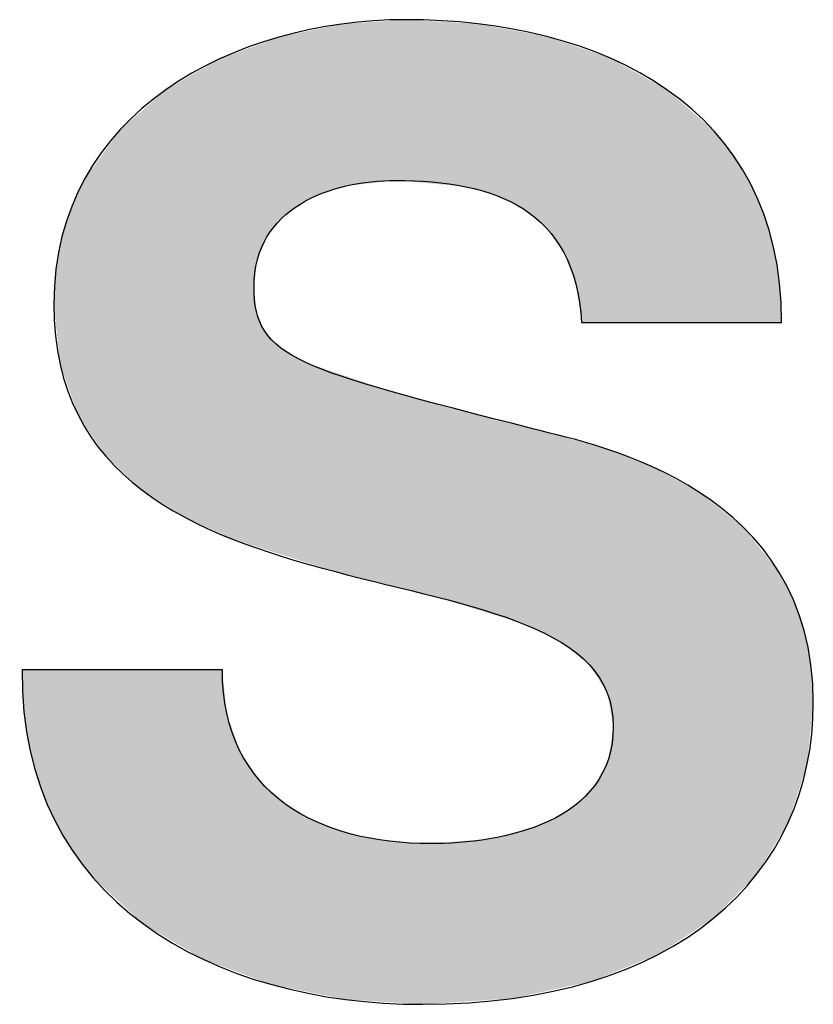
# Model space of a CAD drawing. Extents: x 10 to 287, y 22 to 188.
# Tile 21 of 22: x 245.94 to 247.8, y 150.88 to 153.18. Entities that reach past the tile are written whole.
import ezdxf

# ---------------------------------------------------------------- set-up
doc = ezdxf.new("R2010")
doc.units = 0
doc.layers.add('COTES', color=7, linetype='CONTINUOUS')

# ---------------------------------------------------------------- blocks, each defined once
blk = doc.blocks.new('*U403')
at = {"layer": 'COTES', "color": 250}
for points in [[(246.8079, 152.8025), (246.7179, 153.1717), (246.8079, 153.1778)], [(246.8111, 152.8028), (246.8079, 153.1778), (246.8111, 153.178)], [(246.8228, 152.8041), (246.8111, 153.178), (246.8228, 153.1788)], [(246.8445, 152.8022), (246.8228, 153.1788), (246.8445, 153.1803)], [(246.8228, 152.8041), (246.8228, 153.1788), (246.8445, 152.8022)], [(246.8445, 152.8022), (246.8445, 153.1803), (246.8845, 152.7986)], [(246.8845, 152.7986), (246.8845, 153.1781), (246.9031, 152.7969)], [(246.9031, 152.7969), (246.9031, 153.177), (246.9165, 152.7957)], [(246.9165, 152.7957), (246.9165, 153.1762), (246.9861, 152.7894)], [(246.6115, 152.7551), (246.5989, 153.1501), (246.6115, 153.1527)], [(246.6354, 152.7669), (246.6115, 153.1527), (246.6354, 153.1577)], [(246.65, 152.7741), (246.6354, 153.1577), (246.65, 153.1608)], [(246.6778, 152.7826), (246.65, 153.1608), (246.6778, 153.1666)], [(246.6951, 152.7879), (246.6778, 153.1666), (246.6951, 153.1702)], [(246.7042, 152.7907), (246.6951, 153.1702), (246.7042, 153.1708)], [(246.7059, 152.7912), (246.7042, 153.1708), (246.7059, 153.1709)], [(246.7179, 152.7925), (246.7059, 153.1709), (246.7179, 153.1717)], [(246.9861, 152.7894), (246.9861, 153.1723), (247.0141, 152.7813)], [(247.0141, 152.7813), (247.0141, 153.1707), (247.0414, 152.7735)], [(247.0414, 152.7735), (247.0414, 153.1657), (247.0579, 152.7688)], [(247.0579, 152.7688), (247.0579, 153.1627), (247.0954, 152.75)], [(247.0954, 152.75), (247.0954, 153.1558), (247.1129, 152.7412)], [(247.1129, 152.7412), (247.1129, 153.1526), (247.121, 152.7372)], [(246.5207, 152.6719), (246.5153, 153.1274), (246.5207, 153.1293)], [(246.5319, 152.6861), (246.5207, 153.1293), (246.5319, 153.1335)], [(246.5484, 152.7068), (246.5319, 153.1335), (246.5484, 153.1396)], [(246.5525, 152.7119), (246.5484, 153.1396), (246.5525, 153.1404)], [(246.555, 152.7151), (246.5525, 153.1404), (246.555, 153.141)], [(246.5627, 152.721), (246.555, 153.141), (246.5627, 153.1426)], [(246.5989, 152.7489), (246.5627, 153.1426), (246.5989, 153.1501)], [(247.121, 152.7372), (247.121, 153.1511), (247.126, 152.7331)], [(247.126, 152.7331), (247.126, 153.1502), (247.1463, 152.7162)], [(247.1463, 152.7162), (247.1463, 153.1464), (247.1741, 152.6932)], [(247.1741, 152.6932), (247.1741, 153.1413), (247.1758, 152.6908)], [(247.1758, 152.6908), (247.1758, 153.141), (247.1806, 152.684)], [(247.1806, 152.684), (247.1806, 153.1394), (247.2099, 152.643)], [(247.2099, 152.643), (247.2099, 153.1294), (247.2155, 152.6352)], [(246.4904, 151.9487), (246.456, 153.1055), (246.4904, 153.1182)], [(246.4959, 152.5993), (246.4904, 153.1182), (246.4959, 153.1202)], [(246.4983, 152.6186), (246.4959, 153.1202), (246.4983, 153.1211)], [(246.5021, 152.6276), (246.4983, 153.1211), (246.5021, 153.1225)], [(246.5153, 152.6591), (246.5021, 153.1225), (246.5153, 153.1274)], [(247.2155, 152.6352), (247.2155, 153.1275), (247.2404, 152.5703)], [(247.2404, 152.5703), (247.2404, 153.1189), (247.2437, 152.5618)], [(247.2437, 152.5618), (247.2437, 153.1178), (247.2573, 152.4713)], [(246.4097, 151.9783), (246.3726, 153.0671), (246.4097, 153.0884)], [(246.4163, 151.9753), (246.4097, 153.0884), (246.4163, 153.0908)], [(246.4097, 151.9783), (246.4097, 153.0884), (246.4163, 151.9753)], [(246.4266, 151.9705), (246.4163, 153.0908), (246.4266, 153.0946)], [(246.4163, 151.9753), (246.4163, 153.0908), (246.4266, 151.9705)], [(246.4377, 151.9654), (246.4266, 153.0946), (246.4377, 153.0987)], [(246.4266, 151.9705), (246.4266, 153.0946), (246.4377, 151.9654)], [(246.456, 151.9596), (246.4377, 153.0987), (246.456, 153.1055)], [(246.4377, 151.9654), (246.4377, 153.0987), (246.456, 151.9596)], [(246.456, 151.9596), (246.456, 153.1055), (246.4904, 151.9487)], [(246.3726, 151.9953), (246.3269, 153.0408), (246.3726, 153.0671)], [(246.3726, 151.9953), (246.3726, 153.0671), (246.4097, 151.9783)], [(246.3269, 152.0164), (246.2842, 153.0162), (246.3269, 153.0408)], [(246.3269, 152.0164), (246.3269, 153.0408), (246.3726, 151.9953)], [(246.2842, 152.0435), (246.2314, 152.9701), (246.2842, 153.0162)], [(246.2842, 152.0435), (246.2842, 153.0162), (246.3269, 152.0164)], [(246.2314, 152.0772), (246.2275, 152.9667), (246.2314, 152.9701)], [(246.2314, 152.0772), (246.2314, 152.9701), (246.2842, 152.0435)], [(246.2275, 152.0797), (246.1774, 152.923), (246.2275, 152.9667)], [(246.2275, 152.0797), (246.2275, 152.9667), (246.2314, 152.0772)], [(246.1774, 152.1265), (246.1434, 152.876), (246.1774, 152.923)], [(246.1774, 152.1265), (246.1774, 152.923), (246.2275, 152.0797)], [(246.1434, 152.1583), (246.1132, 152.8344), (246.1434, 152.876)], [(246.1434, 152.1583), (246.1434, 152.876), (246.1774, 152.1265)], [(246.1132, 152.2032), (246.0945, 152.8085), (246.1132, 152.8344)], [(246.1132, 152.2032), (246.1132, 152.8344), (246.1434, 152.1583)], [(246.0945, 152.2311), (246.0785, 152.7745), (246.0945, 152.8085)], [(246.0945, 152.2311), (246.0945, 152.8085), (246.1132, 152.2032)], [(246.0785, 152.2551), (246.0644, 152.7446), (246.0785, 152.7745)], [(246.0785, 152.2551), (246.0785, 152.7745), (246.0945, 152.2311)], [(246.0637, 152.2966), (246.0409, 152.6725), (246.0637, 152.7432)], [(246.0644, 152.2947), (246.0637, 152.7432), (246.0644, 152.7446)], [(246.0637, 152.2966), (246.0637, 152.7432), (246.0644, 152.2947)], [(246.0644, 152.2947), (246.0644, 152.7446), (246.0785, 152.2551)], [(246.0409, 152.3609), (246.0367, 152.6497), (246.0409, 152.6725)], [(246.0409, 152.3609), (246.0409, 152.6725), (246.0637, 152.2966)], [(246.0367, 152.3729), (246.0267, 152.5963), (246.0367, 152.6497)], [(246.0367, 152.3729), (246.0367, 152.6497), (246.0409, 152.3609)], [(246.0267, 152.468), (246.0232, 152.5376), (246.0267, 152.5963)], [(246.0267, 152.468), (246.0267, 152.5963), (246.0367, 152.3729)], [(246.4904, 151.9487), (246.4904, 152.5547), (246.4959, 151.9469)], [(246.0232, 152.5016), (246.0218, 152.5147), (246.0232, 152.5376)], [(246.0232, 152.5016), (246.0232, 152.5376), (246.0267, 152.468)], [(246.4959, 151.9469), (246.4959, 152.4975), (246.4983, 151.9461)], [(246.4983, 151.9461), (246.4983, 152.4918), (246.5021, 151.9449)], [(246.5021, 151.9449), (246.5021, 152.4828), (246.5153, 151.9407)], [(246.5153, 151.9407), (246.5153, 152.4511), (246.5207, 151.939)], [(246.5207, 151.939), (246.5207, 152.4455), (246.5319, 151.9355)], [(246.5319, 151.9355), (246.5319, 152.4338), (246.5484, 151.9302)], [(246.5484, 151.9302), (246.5484, 152.4166), (246.5525, 151.9289)], [(246.5525, 151.9289), (246.5525, 152.4123), (246.555, 151.9281)], [(246.555, 151.9281), (246.555, 152.4109), (246.5627, 151.9257)], [(246.5627, 151.9257), (246.5627, 152.4064), (246.5989, 151.9142)], [(246.5989, 151.9142), (246.5989, 152.3853), (246.6115, 151.9102)], [(246.6115, 151.9102), (246.6115, 152.378), (246.6354, 151.9026)], [(246.6354, 151.9026), (246.6354, 152.3698), (246.65, 151.8979)], [(246.65, 151.8979), (246.65, 152.3649), (246.6778, 151.8891)], [(246.6778, 151.8891), (246.6778, 152.3554), (246.6951, 151.8848)], [(246.6951, 151.8848), (246.6951, 152.3495), (246.7042, 151.8825)], [(246.7042, 151.8825), (246.7042, 152.3464), (246.7059, 151.8821)], [(246.7059, 151.8821), (246.7059, 152.3458), (246.7179, 151.8791)], [(246.7179, 151.8791), (246.7179, 152.3417), (246.8079, 151.8565)], [(246.8079, 151.8565), (246.8079, 152.311), (246.8111, 151.8557)], [(246.8111, 151.8557), (246.8111, 152.3099), (246.8228, 151.8528)], [(246.8228, 151.8528), (246.8228, 152.3069), (246.8445, 151.8474)], [(246.8445, 151.8474), (246.8445, 152.3012), (246.8845, 151.8374)], [(246.8845, 151.8374), (246.8845, 152.2907), (246.9031, 151.8327)], [(246.9031, 151.8327), (246.9031, 152.2858), (246.9165, 151.8294)], [(246.9165, 151.8294), (246.9165, 152.2823), (246.9861, 151.8077)], [(246.9861, 151.8077), (246.9861, 152.264), (247.0141, 151.799)], [(247.0141, 151.799), (247.0141, 152.2566), (247.0414, 151.7905)], [(247.0414, 151.7905), (247.0414, 152.2495), (247.0579, 151.7853)], [(247.0579, 151.7853), (247.0579, 152.2451), (247.0954, 151.7736)], [(247.0954, 151.7736), (247.0954, 152.2353), (247.1129, 151.7682)], [(247.1129, 151.7682), (247.1129, 152.2307), (247.121, 151.7657)], [(247.121, 151.7657), (247.121, 152.2285), (247.126, 151.7641)], [(247.126, 151.7641), (247.126, 152.2272), (247.1463, 151.754)], [(247.1463, 151.754), (247.1463, 152.2219), (247.1741, 151.7402)], [(247.1741, 151.7402), (247.1741, 152.2142), (247.1758, 151.7393)], [(247.1758, 151.7393), (247.1758, 152.2138), (247.1806, 151.7369)], [(247.1806, 151.7369), (247.1806, 152.2124), (247.2099, 151.7223)], [(247.2099, 151.7223), (247.2099, 152.2044), (247.2155, 151.7179)], [(247.2155, 151.7179), (247.2155, 152.2028), (247.2404, 151.698)], [(247.2404, 151.698), (247.2404, 152.196), (247.2437, 151.6954)], [(247.2437, 151.6954), (247.2437, 152.1951), (247.2573, 151.6846)], [(247.2573, 151.6846), (247.2573, 152.1913), (247.2748, 151.6706)], [(247.2748, 151.6706), (247.2748, 152.1865), (247.2796, 151.6631)], [(247.2796, 151.6631), (247.2796, 152.1852), (247.2882, 151.6498)], [(247.2882, 151.6498), (247.2882, 152.1828), (247.316, 151.607)], [(247.316, 151.607), (247.316, 152.1752), (247.3165, 151.6061)], [(247.3165, 151.6061), (247.3165, 152.1749), (247.3199, 151.588)], [(247.3199, 151.588), (247.3199, 152.1736), (247.3249, 151.5607)], [(247.3249, 151.5607), (247.3249, 152.1717), (247.3313, 151.526)], [(245.952, 151.5601), (245.952, 151.6583), (245.9664, 151.469)], [(245.9664, 151.469), (245.9664, 151.6583), (245.9903, 151.3847)], [(245.9903, 151.3847), (245.9903, 151.6583), (246.0218, 151.3104)], [(246.0218, 151.3104), (246.0218, 151.6583), (246.0232, 151.3072)], [(246.0232, 151.3072), (246.0232, 151.6583), (246.0267, 151.3012)], [(246.0267, 151.3012), (246.0267, 151.6583), (246.0367, 151.2841)], [(246.0367, 151.2841), (246.0367, 151.6583), (246.0409, 151.2768)], [(246.0409, 151.2768), (246.0409, 151.6583), (246.0637, 151.2376)], [(246.0637, 151.2376), (246.0637, 151.6583), (246.0644, 151.2364)], [(246.0644, 151.2364), (246.0644, 151.6583), (246.0785, 151.218)], [(246.0785, 151.218), (246.0785, 151.6583), (246.0945, 151.1969)], [(246.0945, 151.1969), (246.0945, 151.6583), (246.1132, 151.1723)], [(246.1132, 151.1723), (246.1132, 151.6583), (246.1434, 151.1446)], [(246.1434, 151.1446), (246.1434, 151.6583), (246.1774, 151.1132)], [(246.1774, 151.1132), (246.1774, 151.6583), (246.2275, 151.0672)], [(246.2275, 151.0672), (246.2275, 151.6583), (246.2314, 151.0636)], [(246.2314, 151.0636), (246.2314, 151.6583), (246.2842, 151.0324)], [(246.2842, 151.0324), (246.2842, 151.6583), (246.3269, 151.0072)], [(246.3269, 151.0072), (246.3269, 151.6583), (246.3726, 150.9802)], [(246.3726, 150.9802), (246.3726, 151.6583), (246.4097, 150.9666)], [(246.4097, 150.9666), (246.4097, 151.6583), (246.4163, 150.9642)], [(246.4163, 150.9642), (246.4163, 151.6583), (246.4266, 150.9604)], [(246.4266, 150.9604), (246.4266, 151.5567), (246.4377, 150.9563)], [(246.4377, 150.9563), (246.4377, 151.5246), (246.456, 150.9496)], [(247.3313, 150.95), (247.3249, 151.4832), (247.3313, 151.526)], [(246.456, 150.9496), (246.456, 151.4712), (246.4904, 150.9369)], [(247.3249, 150.9474), (247.3199, 151.4495), (247.3249, 151.4832)], [(247.3199, 150.9453), (247.3165, 151.443), (247.3199, 151.4495)], [(247.316, 150.9438), (247.2882, 151.3881), (247.316, 151.4419)], [(247.3165, 150.944), (247.316, 151.4419), (247.3165, 151.443)], [(246.4904, 150.9369), (246.4904, 151.4188), (246.4959, 150.9348)], [(246.4959, 150.9348), (246.4959, 151.4104), (246.4983, 150.934)], [(246.4983, 150.934), (246.4983, 151.4067), (246.5021, 150.9326)], [(246.5021, 150.9326), (246.5021, 151.401), (246.5153, 150.9277)], [(246.5153, 150.9277), (246.5153, 151.3888), (246.5207, 150.9257)], [(246.5207, 150.9257), (246.5207, 151.3839), (246.5319, 150.9216)], [(247.2796, 150.9291), (247.2748, 151.3746), (247.2796, 151.3795)], [(247.2882, 150.9326), (247.2796, 151.3795), (247.2882, 151.3881)], [(246.5319, 150.9216), (246.5319, 151.3735), (246.5484, 150.9183)], [(246.5484, 150.9183), (246.5484, 151.3583), (246.5525, 150.9175)], [(246.5525, 150.9175), (246.5525, 151.3546), (246.555, 150.917)], [(247.2573, 150.9243), (247.2437, 151.3435), (247.2573, 151.3571)], [(247.2748, 150.9281), (247.2573, 151.3571), (247.2748, 151.3746)], [(246.555, 150.917), (246.555, 151.3523), (246.5627, 150.9154)], [(246.5627, 150.9154), (246.5627, 151.3452), (246.5989, 150.9081)], [(247.2404, 150.9206), (247.2155, 151.3253), (247.2404, 151.3402)], [(247.2437, 150.9214), (247.2404, 151.3402), (247.2437, 151.3435)], [(246.5989, 150.9081), (246.5989, 151.3243), (246.6115, 150.9056)], [(246.6115, 150.9056), (246.6115, 151.317), (246.6354, 150.9008)], [(247.2099, 150.9141), (247.1806, 151.3044), (247.2099, 151.3219)], [(247.2155, 150.9153), (247.2099, 151.3219), (247.2155, 151.3253)], [(246.6354, 150.9008), (246.6354, 151.3032), (246.65, 150.8979)], [(246.65, 150.8979), (246.65, 151.298), (246.6778, 150.8923)], [(246.6778, 150.8923), (246.6778, 151.2882), (246.6951, 150.8888)], [(247.1463, 150.9003), (247.126, 151.284), (247.1463, 151.2916)], [(247.1741, 150.9063), (247.1463, 151.2916), (247.1741, 151.3019)], [(247.1758, 150.9067), (247.1741, 151.3019), (247.1758, 151.3026)], [(247.1806, 150.9077), (247.1758, 151.3026), (247.1806, 151.3044)], [(246.6951, 150.8888), (246.6951, 151.2821), (246.7042, 150.8869)], [(246.7042, 150.8869), (246.7042, 151.2789), (246.7059, 150.8868)], [(246.7059, 150.8868), (246.7059, 151.2783), (246.7179, 150.8861)], [(246.7179, 150.8861), (246.7179, 151.2741), (246.8079, 150.8804)], [(247.0414, 150.8858), (247.0141, 151.2607), (247.0414, 151.2629)], [(247.0579, 150.8869), (247.0414, 151.2629), (247.0579, 151.2666)], [(247.0954, 150.8893), (247.0579, 151.2666), (247.0954, 151.2751)], [(247.1129, 150.8931), (247.0954, 151.2751), (247.1129, 151.2791)], [(247.121, 150.8949), (247.1129, 151.2791), (247.121, 151.2821)], [(247.126, 150.8959), (247.121, 151.2821), (247.126, 151.284)], [(246.8079, 150.8804), (246.8079, 151.2572), (246.8111, 150.8802)], [(246.8111, 150.8802), (246.8111, 151.257), (246.8228, 150.8794)], [(246.8228, 150.8794), (246.8228, 151.2564), (246.8445, 150.8781)], [(246.8445, 150.8781), (246.8445, 151.2551), (246.8845, 150.8755)], [(246.9165, 150.8776), (246.9031, 151.2517), (246.9165, 151.2528)], [(246.9861, 150.8822), (246.9165, 151.2528), (246.9861, 151.2585)], [(247.0141, 150.884), (246.9861, 151.2585), (247.0141, 151.2607)]]:
    blk.add_solid(points, dxfattribs=at)
at = {"layer": 'COTES', "color": 250, "extrusion": (0, 0, -1)}
for points in [[(-246.8079, 152.8025), (-246.8079, 153.1778), (-246.8111, 152.8028)], [(-246.8111, 152.8028), (-246.8111, 153.178), (-246.8228, 152.8041)], [(-246.8845, 152.7986), (-246.8445, 153.1803), (-246.8845, 153.1781)], [(-246.9031, 152.7969), (-246.8845, 153.1781), (-246.9031, 153.177)], [(-246.9165, 152.7957), (-246.9031, 153.177), (-246.9165, 153.1762)], [(-246.9861, 152.7894), (-246.9165, 153.1762), (-246.9861, 153.1723)], [(-246.6115, 152.7551), (-246.6115, 153.1527), (-246.6354, 152.7669)], [(-246.6354, 152.7669), (-246.6354, 153.1577), (-246.65, 152.7741)], [(-246.65, 152.7741), (-246.65, 153.1608), (-246.6778, 152.7826)], [(-246.6778, 152.7826), (-246.6778, 153.1666), (-246.6951, 152.7879)], [(-246.6951, 152.7879), (-246.6951, 153.1702), (-246.7042, 152.7907)], [(-246.7042, 152.7907), (-246.7042, 153.1708), (-246.7059, 152.7912)], [(-246.7059, 152.7912), (-246.7059, 153.1709), (-246.7179, 152.7925)], [(-246.7179, 152.7925), (-246.7179, 153.1717), (-246.8079, 152.8025)], [(-247.0141, 152.7813), (-246.9861, 153.1723), (-247.0141, 153.1707)], [(-247.0414, 152.7735), (-247.0141, 153.1707), (-247.0414, 153.1657)], [(-247.0579, 152.7688), (-247.0414, 153.1657), (-247.0579, 153.1627)], [(-247.0954, 152.75), (-247.0579, 153.1627), (-247.0954, 153.1558)], [(-247.1129, 152.7412), (-247.0954, 153.1558), (-247.1129, 153.1526)], [(-247.121, 152.7372), (-247.1129, 153.1526), (-247.121, 153.1511)], [(-246.5207, 152.6719), (-246.5207, 153.1293), (-246.5319, 152.6861)], [(-246.5319, 152.6861), (-246.5319, 153.1335), (-246.5484, 152.7068)], [(-246.5484, 152.7068), (-246.5484, 153.1396), (-246.5525, 152.7119)], [(-246.5525, 152.7119), (-246.5525, 153.1404), (-246.555, 152.7151)], [(-246.555, 152.7151), (-246.555, 153.141), (-246.5627, 152.721)], [(-246.5627, 152.721), (-246.5627, 153.1426), (-246.5989, 152.7489)], [(-246.5989, 152.7489), (-246.5989, 153.1501), (-246.6115, 152.7551)], [(-247.126, 152.7331), (-247.121, 153.1511), (-247.126, 153.1502)], [(-247.1463, 152.7162), (-247.126, 153.1502), (-247.1463, 153.1464)], [(-247.1741, 152.6932), (-247.1463, 153.1464), (-247.1741, 153.1413)], [(-247.1758, 152.6908), (-247.1741, 153.1413), (-247.1758, 153.141)], [(-247.1806, 152.684), (-247.1758, 153.141), (-247.1806, 153.1394)], [(-247.2099, 152.643), (-247.1806, 153.1394), (-247.2099, 153.1294)], [(-247.2155, 152.6352), (-247.2099, 153.1294), (-247.2155, 153.1275)], [(-246.4904, 152.5547), (-246.4904, 153.1182), (-246.4959, 152.5993)], [(-246.4959, 152.5993), (-246.4959, 153.1202), (-246.4983, 152.6186)], [(-246.4983, 152.6186), (-246.4983, 153.1211), (-246.5021, 152.6276)], [(-246.5021, 152.6276), (-246.5021, 153.1225), (-246.5153, 152.6591)], [(-246.5153, 152.6591), (-246.5153, 153.1274), (-246.5207, 152.6719)], [(-247.2404, 152.5703), (-247.2155, 153.1275), (-247.2404, 153.1189)], [(-247.2437, 152.5618), (-247.2404, 153.1189), (-247.2437, 153.1178)], [(-247.2573, 152.4713), (-247.2437, 153.1178), (-247.2573, 153.1132)], [(-247.2573, 152.4713), (-247.2573, 153.1132), (-247.2748, 152.4713)], [(-247.2748, 152.4713), (-247.2573, 153.1132), (-247.2748, 153.1072)], [(-247.2748, 152.4713), (-247.2748, 153.1072), (-247.2796, 152.4713)], [(-247.2796, 152.4713), (-247.2748, 153.1072), (-247.2796, 153.1055)], [(-247.2796, 152.4713), (-247.2796, 153.1055), (-247.2882, 152.4713)], [(-247.2882, 152.4713), (-247.2796, 153.1055), (-247.2882, 153.1026)], [(-247.2882, 152.4713), (-247.2882, 153.1026), (-247.316, 152.4713)], [(-247.316, 152.4713), (-247.2882, 153.1026), (-247.316, 153.0931)], [(-247.316, 152.4713), (-247.316, 153.0931), (-247.3165, 152.4713)], [(-247.3165, 152.4713), (-247.316, 153.0931), (-247.3165, 153.0929)], [(-247.3165, 152.4713), (-247.3165, 153.0929), (-247.3199, 152.4713)], [(-247.3199, 152.4713), (-247.3165, 153.0929), (-247.3199, 153.0918)], [(-247.3199, 152.4713), (-247.3199, 153.0918), (-247.3249, 152.4713)], [(-247.3249, 152.4713), (-247.3199, 153.0918), (-247.3249, 153.0901)], [(-247.3249, 152.4713), (-247.3249, 153.0901), (-247.3313, 152.4713)], [(-247.3313, 152.4713), (-247.3249, 153.0901), (-247.3313, 153.0865)], [(-247.3313, 152.4713), (-247.3313, 153.0865), (-247.4234, 152.4713)], [(-247.4234, 152.4713), (-247.3313, 153.0865), (-247.4234, 153.0352)], [(-247.4234, 152.4713), (-247.4234, 153.0352), (-247.4367, 152.4713)], [(-247.4367, 152.4713), (-247.4234, 153.0352), (-247.4367, 153.0278)], [(-247.4367, 152.4713), (-247.4367, 153.0278), (-247.4571, 152.4713)], [(-247.4571, 152.4713), (-247.4367, 153.0278), (-247.4571, 153.0165)], [(-247.4571, 152.4713), (-247.4571, 153.0165), (-247.533, 152.4713)], [(-247.533, 152.4713), (-247.4571, 153.0165), (-247.533, 152.9497)], [(-247.533, 152.4713), (-247.533, 152.9497), (-247.5662, 152.4713)], [(-247.5662, 152.4713), (-247.533, 152.9497), (-247.5662, 152.9205)], [(-247.5662, 152.4713), (-247.5662, 152.9205), (-247.5677, 152.4713)], [(-247.5677, 152.4713), (-247.5662, 152.9205), (-247.5677, 152.9191)], [(-247.5677, 152.4713), (-247.5677, 152.9191), (-247.6136, 152.4713)], [(-247.6136, 152.4713), (-247.5677, 152.9191), (-247.6136, 152.8611)], [(-247.6136, 152.4713), (-247.6136, 152.8611), (-247.6351, 152.4713)], [(-247.6351, 152.4713), (-247.6136, 152.8611), (-247.6351, 152.8253)], [(-247.6351, 152.4713), (-247.6351, 152.8253), (-247.6523, 152.4713)], [(-247.6523, 152.4713), (-247.6351, 152.8253), (-247.6523, 152.7966)], [(-247.6523, 152.4713), (-247.6523, 152.7966), (-247.6676, 152.4713)], [(-247.6676, 152.4713), (-247.6523, 152.7966), (-247.6676, 152.7618)], [(-247.6676, 152.4713), (-247.6676, 152.7618), (-247.6835, 152.4713)], [(-247.6835, 152.4713), (-247.6676, 152.7618), (-247.6835, 152.7256)], [(-247.6835, 152.4713), (-247.6835, 152.7256), (-247.7064, 152.4713)], [(-247.7064, 152.4713), (-247.6835, 152.7256), (-247.7064, 152.6478)], [(-247.7064, 152.4713), (-247.7064, 152.6478), (-247.72, 152.4713)], [(-247.72, 152.4713), (-247.7064, 152.6478), (-247.72, 152.5667)], [(-246.4959, 151.9469), (-246.4904, 152.5547), (-246.4959, 152.4975)], [(-247.72, 152.4713), (-247.72, 152.5667), (-247.7206, 152.4713)], [(-247.7206, 152.4713), (-247.72, 152.5667), (-247.7206, 152.5631)], [(-247.7206, 152.4713), (-247.7206, 152.5631), (-247.7254, 152.4713)], [(-246.4983, 151.9461), (-246.4959, 152.4975), (-246.4983, 152.4918)], [(-246.5021, 151.9449), (-246.4983, 152.4918), (-246.5021, 152.4828)], [(-246.5153, 151.9407), (-246.5021, 152.4828), (-246.5153, 152.4511)], [(-246.5207, 151.939), (-246.5153, 152.4511), (-246.5207, 152.4455)], [(-246.5319, 151.9355), (-246.5207, 152.4455), (-246.5319, 152.4338)], [(-246.5484, 151.9302), (-246.5319, 152.4338), (-246.5484, 152.4166)], [(-246.5525, 151.9289), (-246.5484, 152.4166), (-246.5525, 152.4123)], [(-246.555, 151.9281), (-246.5525, 152.4123), (-246.555, 152.4109)], [(-246.5627, 151.9257), (-246.555, 152.4109), (-246.5627, 152.4064)], [(-246.5989, 151.9142), (-246.5627, 152.4064), (-246.5989, 152.3853)], [(-246.6115, 151.9102), (-246.5989, 152.3853), (-246.6115, 152.378)], [(-246.6354, 151.9026), (-246.6115, 152.378), (-246.6354, 152.3698)], [(-246.65, 151.8979), (-246.6354, 152.3698), (-246.65, 152.3649)], [(-246.6778, 151.8891), (-246.65, 152.3649), (-246.6778, 152.3554)], [(-246.6951, 151.8848), (-246.6778, 152.3554), (-246.6951, 152.3495)], [(-246.7042, 151.8825), (-246.6951, 152.3495), (-246.7042, 152.3464)], [(-246.7059, 151.8821), (-246.7042, 152.3464), (-246.7059, 152.3458)], [(-246.7179, 151.8791), (-246.7059, 152.3458), (-246.7179, 152.3417)], [(-246.8079, 151.8565), (-246.7179, 152.3417), (-246.8079, 152.311)], [(-246.8111, 151.8557), (-246.8079, 152.311), (-246.8111, 152.3099)], [(-246.8228, 151.8528), (-246.8111, 152.3099), (-246.8228, 152.3069)], [(-246.8445, 151.8474), (-246.8228, 152.3069), (-246.8445, 152.3012)], [(-246.8845, 151.8374), (-246.8445, 152.3012), (-246.8845, 152.2907)], [(-246.9031, 151.8327), (-246.8845, 152.2907), (-246.9031, 152.2858)], [(-246.9165, 151.8294), (-246.9031, 152.2858), (-246.9165, 152.2823)], [(-246.9861, 151.8077), (-246.9165, 152.2823), (-246.9861, 152.264)], [(-247.0141, 151.799), (-246.9861, 152.264), (-247.0141, 152.2566)], [(-247.0414, 151.7905), (-247.0141, 152.2566), (-247.0414, 152.2495)], [(-247.0579, 151.7853), (-247.0414, 152.2495), (-247.0579, 152.2451)], [(-247.0954, 151.7736), (-247.0579, 152.2451), (-247.0954, 152.2353)], [(-247.1129, 151.7682), (-247.0954, 152.2353), (-247.1129, 152.2307)], [(-247.121, 151.7657), (-247.1129, 152.2307), (-247.121, 152.2285)], [(-247.126, 151.7641), (-247.121, 152.2285), (-247.126, 152.2272)], [(-247.1463, 151.754), (-247.126, 152.2272), (-247.1463, 152.2219)], [(-247.1741, 151.7402), (-247.1463, 152.2219), (-247.1741, 152.2142)], [(-247.1758, 151.7393), (-247.1741, 152.2142), (-247.1758, 152.2138)], [(-247.1806, 151.7369), (-247.1758, 152.2138), (-247.1806, 152.2124)], [(-247.2099, 151.7223), (-247.1806, 152.2124), (-247.2099, 152.2044)], [(-247.2155, 151.7179), (-247.2099, 152.2044), (-247.2155, 152.2028)], [(-247.2404, 151.698), (-247.2155, 152.2028), (-247.2404, 152.196)], [(-247.2437, 151.6954), (-247.2404, 152.196), (-247.2437, 152.1951)], [(-247.2573, 151.6846), (-247.2437, 152.1951), (-247.2573, 152.1913)], [(-247.2748, 151.6706), (-247.2573, 152.1913), (-247.2748, 152.1865)], [(-247.2796, 151.6631), (-247.2748, 152.1865), (-247.2796, 152.1852)], [(-247.2882, 151.6498), (-247.2796, 152.1852), (-247.2882, 152.1828)], [(-247.316, 151.607), (-247.2882, 152.1828), (-247.316, 152.1752)], [(-247.3165, 151.6061), (-247.316, 152.1752), (-247.3165, 152.1749)], [(-247.3199, 151.588), (-247.3165, 152.1749), (-247.3199, 152.1736)], [(-247.3249, 151.5607), (-247.3199, 152.1736), (-247.3249, 152.1717)], [(-247.3313, 151.526), (-247.3249, 152.1717), (-247.3313, 152.1692)], [(-247.3313, 150.95), (-247.3313, 152.1692), (-247.4234, 150.9871)], [(-247.4234, 150.9871), (-247.3313, 152.1692), (-247.4234, 152.1333)], [(-247.4234, 150.9871), (-247.4234, 152.1333), (-247.4367, 150.9925)], [(-247.4367, 150.9925), (-247.4234, 152.1333), (-247.4367, 152.1261)], [(-247.4367, 150.9925), (-247.4367, 152.1261), (-247.4571, 151.0058)], [(-247.4571, 151.0058), (-247.4367, 152.1261), (-247.4571, 152.115)], [(-247.4571, 151.0058), (-247.4571, 152.115), (-247.533, 151.0555)], [(-247.533, 151.0555), (-247.4571, 152.115), (-247.533, 152.0738)], [(-247.533, 151.0555), (-247.533, 152.0738), (-247.5662, 151.0772)], [(-247.5662, 151.0772), (-247.533, 152.0738), (-247.5662, 152.0475)], [(-247.5662, 151.0772), (-247.5662, 152.0475), (-247.5677, 151.0788)], [(-247.5677, 151.0788), (-247.5662, 152.0475), (-247.5677, 152.0463)], [(-247.5677, 151.0788), (-247.5677, 152.0463), (-247.6136, 151.1256)], [(-247.6136, 151.1256), (-247.5677, 152.0463), (-247.6136, 152.0099)], [(-247.6136, 151.1256), (-247.6136, 152.0099), (-247.6351, 151.1475)], [(-247.6351, 151.1475), (-247.6136, 152.0099), (-247.6351, 151.9928)], [(-247.6351, 151.1475), (-247.6351, 151.9928), (-247.6523, 151.1651)], [(-247.6523, 151.1651), (-247.6351, 151.9928), (-247.6523, 151.9712)], [(-247.6523, 151.1651), (-247.6523, 151.9712), (-247.6676, 151.1807)], [(-247.6676, 151.1807), (-247.6523, 151.9712), (-247.6676, 151.952)], [(-247.6676, 151.1807), (-247.6676, 151.952), (-247.6835, 151.2068)], [(-247.6835, 151.2068), (-247.6676, 151.952), (-247.6835, 151.9321)], [(-247.6835, 151.2068), (-247.6835, 151.9321), (-247.7064, 151.2446)], [(-247.7064, 151.2446), (-247.6835, 151.9321), (-247.7064, 151.9034)], [(-247.7064, 151.2446), (-247.7064, 151.9034), (-247.72, 151.2669)], [(-247.72, 151.2669), (-247.7064, 151.9034), (-247.72, 151.8863)], [(-247.72, 151.2669), (-247.72, 151.8863), (-247.7206, 151.2679)], [(-247.7206, 151.2679), (-247.72, 151.8863), (-247.7206, 151.8852)], [(-247.7206, 151.2679), (-247.7206, 151.8852), (-247.7254, 151.2759)], [(-247.7254, 151.2759), (-247.7206, 151.8852), (-247.7254, 151.8757)], [(-247.7254, 151.2759), (-247.7254, 151.8757), (-247.7406, 151.3008)], [(-247.7406, 151.3008), (-247.7254, 151.8757), (-247.7406, 151.8463)], [(-247.7406, 151.3008), (-247.7406, 151.8463), (-247.753, 151.3384)], [(-247.753, 151.3384), (-247.7406, 151.8463), (-247.753, 151.8223)], [(-247.753, 151.3384), (-247.753, 151.8223), (-247.778, 151.4147)], [(-247.778, 151.4147), (-247.753, 151.8223), (-247.778, 151.7504)], [(-247.778, 151.4147), (-247.778, 151.7504), (-247.7847, 151.4351)], [(-247.7847, 151.4351), (-247.778, 151.7504), (-247.7847, 151.7167)], [(-247.7847, 151.4351), (-247.7847, 151.7167), (-247.7939, 151.5261)], [(-247.7939, 151.5261), (-247.7847, 151.7167), (-247.7939, 151.6702)], [(-245.952, 151.5601), (-245.9478, 151.6583), (-245.952, 151.6583)], [(-245.9664, 151.469), (-245.952, 151.6583), (-245.9664, 151.6583)], [(-245.9903, 151.3847), (-245.9664, 151.6583), (-245.9903, 151.6583)], [(-246.0218, 151.3104), (-245.9903, 151.6583), (-246.0218, 151.6583)], [(-246.0232, 151.3072), (-246.0218, 151.6583), (-246.0232, 151.6583)], [(-246.0267, 151.3012), (-246.0232, 151.6583), (-246.0267, 151.6583)], [(-246.0367, 151.2841), (-246.0267, 151.6583), (-246.0367, 151.6583)], [(-246.0409, 151.2768), (-246.0367, 151.6583), (-246.0409, 151.6583)], [(-246.0637, 151.2376), (-246.0409, 151.6583), (-246.0637, 151.6583)], [(-246.0644, 151.2364), (-246.0637, 151.6583), (-246.0644, 151.6583)], [(-246.0785, 151.218), (-246.0644, 151.6583), (-246.0785, 151.6583)], [(-246.0945, 151.1969), (-246.0785, 151.6583), (-246.0945, 151.6583)], [(-246.1132, 151.1723), (-246.0945, 151.6583), (-246.1132, 151.6583)], [(-246.1434, 151.1446), (-246.1132, 151.6583), (-246.1434, 151.6583)], [(-246.1774, 151.1132), (-246.1434, 151.6583), (-246.1774, 151.6583)], [(-246.2275, 151.0672), (-246.1774, 151.6583), (-246.2275, 151.6583)], [(-246.2314, 151.0636), (-246.2275, 151.6583), (-246.2314, 151.6583)], [(-246.2842, 151.0324), (-246.2314, 151.6583), (-246.2842, 151.6583)], [(-246.3269, 151.0072), (-246.2842, 151.6583), (-246.3269, 151.6583)], [(-246.3726, 150.9802), (-246.3269, 151.6583), (-246.3726, 151.6583)], [(-246.4097, 150.9666), (-246.3726, 151.6583), (-246.4097, 151.6583)], [(-246.4163, 150.9642), (-246.4097, 151.6583), (-246.4163, 151.6583)], [(-246.4266, 150.9604), (-246.4163, 151.6583), (-246.4266, 151.5567)], [(-247.7939, 151.5261), (-247.7939, 151.6702), (-247.7995, 151.5811)], [(-246.4377, 150.9563), (-246.4266, 151.5567), (-246.4377, 151.5246)], [(-246.456, 150.9496), (-246.4377, 151.5246), (-246.456, 151.4712)], [(-246.4904, 150.9369), (-246.456, 151.4712), (-246.4904, 151.4188)], [(-247.3249, 150.9474), (-247.3249, 151.4832), (-247.3313, 150.95)], [(-247.3199, 150.9453), (-247.3199, 151.4495), (-247.3249, 150.9474)], [(-247.316, 150.9438), (-247.316, 151.4419), (-247.3165, 150.944)], [(-247.3165, 150.944), (-247.3165, 151.443), (-247.3199, 150.9453)], [(-246.4959, 150.9348), (-246.4904, 151.4188), (-246.4959, 151.4104)], [(-246.4983, 150.934), (-246.4959, 151.4104), (-246.4983, 151.4067)], [(-246.5021, 150.9326), (-246.4983, 151.4067), (-246.5021, 151.401)], [(-246.5153, 150.9277), (-246.5021, 151.401), (-246.5153, 151.3888)], [(-246.5207, 150.9257), (-246.5153, 151.3888), (-246.5207, 151.3839)], [(-246.5319, 150.9216), (-246.5207, 151.3839), (-246.5319, 151.3735)], [(-247.2796, 150.9291), (-247.2796, 151.3795), (-247.2882, 150.9326)], [(-247.2882, 150.9326), (-247.2882, 151.3881), (-247.316, 150.9438)], [(-246.5484, 150.9183), (-246.5319, 151.3735), (-246.5484, 151.3583)], [(-246.5525, 150.9175), (-246.5484, 151.3583), (-246.5525, 151.3546)], [(-246.555, 150.917), (-246.5525, 151.3546), (-246.555, 151.3523)], [(-247.2573, 150.9243), (-247.2573, 151.3571), (-247.2748, 150.9281)], [(-247.2748, 150.9281), (-247.2748, 151.3746), (-247.2796, 150.9291)], [(-246.5627, 150.9154), (-246.555, 151.3523), (-246.5627, 151.3452)], [(-246.5989, 150.9081), (-246.5627, 151.3452), (-246.5989, 151.3243)], [(-247.2404, 150.9206), (-247.2404, 151.3402), (-247.2437, 150.9214)], [(-247.2437, 150.9214), (-247.2437, 151.3435), (-247.2573, 150.9243)], [(-246.6115, 150.9056), (-246.5989, 151.3243), (-246.6115, 151.317)], [(-246.6354, 150.9008), (-246.6115, 151.317), (-246.6354, 151.3032)], [(-247.2099, 150.9141), (-247.2099, 151.3219), (-247.2155, 150.9153)], [(-247.2155, 150.9153), (-247.2155, 151.3253), (-247.2404, 150.9206)], [(-246.65, 150.8979), (-246.6354, 151.3032), (-246.65, 151.298)], [(-246.6778, 150.8923), (-246.65, 151.298), (-246.6778, 151.2882)], [(-246.6951, 150.8888), (-246.6778, 151.2882), (-246.6951, 151.2821)], [(-247.1463, 150.9003), (-247.1463, 151.2916), (-247.1741, 150.9063)], [(-247.1741, 150.9063), (-247.1741, 151.3019), (-247.1758, 150.9067)], [(-247.1758, 150.9067), (-247.1758, 151.3026), (-247.1806, 150.9077)], [(-247.1806, 150.9077), (-247.1806, 151.3044), (-247.2099, 150.9141)], [(-246.7042, 150.8869), (-246.6951, 151.2821), (-246.7042, 151.2789)], [(-246.7059, 150.8868), (-246.7042, 151.2789), (-246.7059, 151.2783)], [(-246.7179, 150.8861), (-246.7059, 151.2783), (-246.7179, 151.2741)], [(-246.8079, 150.8804), (-246.7179, 151.2741), (-246.8079, 151.2572)], [(-247.0414, 150.8858), (-247.0414, 151.2629), (-247.0579, 150.8869)], [(-247.0579, 150.8869), (-247.0579, 151.2666), (-247.0954, 150.8893)], [(-247.0954, 150.8893), (-247.0954, 151.2751), (-247.1129, 150.8931)], [(-247.1129, 150.8931), (-247.1129, 151.2791), (-247.121, 150.8949)], [(-247.121, 150.8949), (-247.121, 151.2821), (-247.126, 150.8959)], [(-247.126, 150.8959), (-247.126, 151.284), (-247.1463, 150.9003)], [(-246.8111, 150.8802), (-246.8079, 151.2572), (-246.8111, 151.257)], [(-246.8228, 150.8794), (-246.8111, 151.257), (-246.8228, 151.2564)], [(-246.8445, 150.8781), (-246.8228, 151.2564), (-246.8445, 151.2551)], [(-246.8845, 150.8755), (-246.8445, 151.2551), (-246.8845, 151.2528)], [(-246.8845, 150.8755), (-246.8845, 151.2528), (-246.9031, 150.8768)], [(-246.9031, 150.8768), (-246.8845, 151.2528), (-246.9031, 151.2517)], [(-246.9031, 150.8768), (-246.9031, 151.2517), (-246.9165, 150.8776)], [(-246.9165, 150.8776), (-246.9165, 151.2528), (-246.9861, 150.8822)], [(-246.9861, 150.8822), (-246.9861, 151.2585), (-247.0141, 150.884)], [(-247.0141, 150.884), (-247.0141, 151.2607), (-247.0414, 150.8858)]]:
    blk.add_solid(points, dxfattribs=at)
blk = doc.blocks.new('BLOCK_369')
at = {"layer": 'COTES'}
blk.add_open_spline([(246.4163, 151.6583), (246.4163, 151.3654), (246.6444, 151.2517), (246.9031, 151.2517), (247.0723, 151.2517), (247.3313, 151.3007), (247.3313, 151.526), (247.3313, 151.763), (247.0016, 151.803), (246.6778, 151.8891), (246.3515, 151.9759), (246.0218, 152.102), (246.0218, 152.5147), (246.0218, 152.9647), (246.4473, 153.1803), (246.8445, 153.1803), (247.3034, 153.1803), (247.7254, 152.9798), (247.7254, 152.4713), (247.7254, 152.4713), (247.2573, 152.4713), (247.2573, 152.4713), (247.2421, 152.7366), (247.054, 152.8041), (246.8228, 152.8041), (246.6688, 152.8041), (246.4904, 152.74), (246.4904, 152.5547), (246.4904, 152.3852), (246.5948, 152.3638), (247.1463, 152.2219), (247.3065, 152.1819), (247.7995, 152.0806), (247.7995, 151.5811), (247.7995, 151.178), (247.4822, 150.8755), (246.8845, 150.8755), (246.3977, 150.8755), (245.9419, 151.116), (245.9478, 151.6583), (245.9478, 151.6583), (246.4163, 151.6583), (246.4163, 151.6583)], degree=3, knots=[0, 0, 0, 0, 1, 1, 1, 2, 2, 2, 3, 3, 3, 4, 4, 4, 5, 5, 5, 6, 6, 6, 7, 7, 7, 8, 8, 8, 9, 9, 9, 10, 10, 10, 11, 11, 11, 12, 12, 12, 13, 13, 13, 14, 14, 14, 14], dxfattribs=at)
at = {"layer": 'COTES', "color": 250}
blk.add_blockref('*U403', (0, 0), dxfattribs=at)

msp = doc.modelspace()

# ---------------------------------------------------------------- block references
at = {"layer": 'COTES'}
msp.add_blockref('BLOCK_369', (0, 0), dxfattribs=at)

doc.saveas('drawing.dxf')
